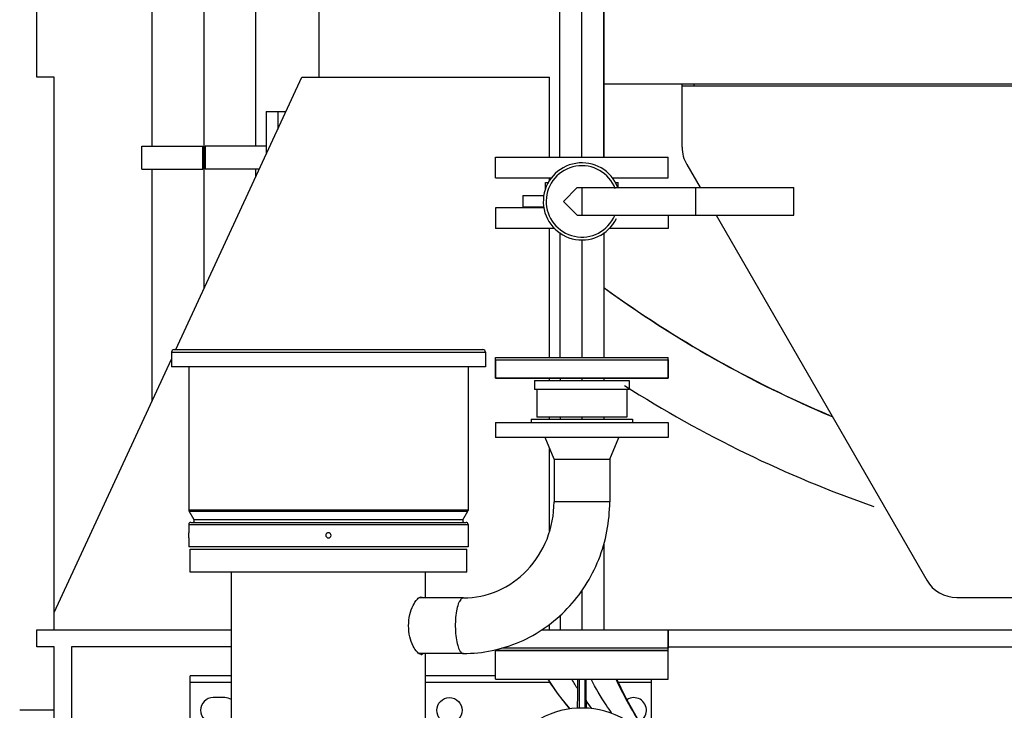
# Model space of a CAD drawing. Header units: millimetres. Extents: x 0 to 1189, y 0 to 841.
# Tile 101 of 136: x 945 to 980, y 559 to 583. Entities that reach past the tile are written whole.
import ezdxf

# ---------------------------------------------------------------- set-up
doc = ezdxf.new("R2010")
doc.units = ezdxf.units.MM
doc.header["$LTSCALE"] = 65.395
doc.linetypes.add('CENTER', pattern=[0.6, 0.375, -0.075, 0.075, -0.075])
for name, color, linetype in [('1907_153200_01_ABL371', 7, 'CONTINUOUS'), ('1907_153200_01_T1_PBL378', 7, 'CONTINUOUS'), ('1907_153200_261214_ABL261', 7, 'CONTINUOUS'), ('1907_153200_53_ABL309', 7, 'CONTINUOUS'), ('1907_153200_53_T1_PBL410', 7, 'CONTINUOUS'), ('1907_153200_54_ABL298', 7, 'CONTINUOUS'), ('1907_153200_54_T1_PBL411', 7, 'CONTINUOUS'), ('1907_153200_55_ABL330', 7, 'CONTINUOUS'), ('1907_153200_55_T2_PBL398', 7, 'CONTINUOUS'), ('1907_153701_05_AC_PBL335', 7, 'CONTINUOUS'), ('1907_153701_05_AC_PBL336', 7, 'CONTINUOUS'), ('1907_153701_33_PBL342', 7, 'CONTINUOUS'), ('1997_000000_TLKGS_MARKETING_ABL300', 7, 'CONTINUOUS'), ('1997_030000_TLKGS_V_ABL301', 7, 'CONTINUOUS'), ('1997_100000_TLKGS_V_ABL302', 7, 'CONTINUOUS'), ('1997_122000_06_SIMPLE1_A_ABL303', 7, 'CONTINUOUS'), ('1997_122000_06_SIMPLE1_T1_A_PBL304', 7, 'CONTINUOUS'), ('22293_KVEM_18_24_PBL264', 7, 'CONTINUOUS'), ('9M32C_GENSET_GENERATOR_ABL307', 7, 'CONTINUOUS'), ('9M32C_GENSET_GENERATOR_T1_PBL308', 7, 'CONTINUOUS'), ('9M32C_GENSET_STD_GRUNDRAHMEN_ABL259', 7, 'CONTINUOUS'), ('9M32C_GENSET_STD_GRUNDRAHMEN_T1_PBL260', 7, 'CONTINUOUS'), ('ARI_ZESA_DN32_PN16_EPDM_ABL324', 7, 'CONTINUOUS'), ('ARI_ZESA_DN32_PN16_T1_EPDM_PBL328', 7, 'CONTINUOUS'), ('ARI_ZESA_DN32_PN16_T2_EPDM_PBL325', 7, 'CONTINUOUS'), ('EN1092-1-01A-DN40-PN16-39_PBL299', 7, 'CONTINUOUS'), ('EN1092-1-01A-DN40-PN16-39_PBL310', 7, 'CONTINUOUS'), ('EN1092-1-01A-DN40-PN16-39_PBL322', 7, 'CONTINUOUS'), ('EN1092-1-01A-DN40-PN16-39_PBL331', 7, 'CONTINUOUS'), ('links_10_VBL258', 7, 'CONTINUOUS')]:
    doc.layers.add(name, color=color, linetype=linetype)

# ---------------------------------------------------------------- blocks, each defined once
blk = doc.blocks.new('9M32C_GENSET_STD_GRUNDRAHMEN_T1_PBL260', base_point=(987.306, 557.98))
at = {"layer": '9M32C_GENSET_STD_GRUNDRAHMEN_T1_PBL260', "color": 7, "linetype": 'Continuous'}
for p, q in [((946.006, 580.78), (946.006, 583.18)), ((955.806, 580.78), (955.806, 583.18)), ((946.606, 580.78), (946.006, 580.78)), ((946.606, 561.58), (946.606, 580.78)), ((950.827, 571.31), (955.206, 580.78)), ((955.206, 580.78), (963.806, 580.78)), ((963.806, 578), (963.806, 580.78)), ((963.806, 577.179), (963.806, 577.28)), ((963.806, 571.04), (963.806, 575.52)), ((946.606, 562.18), (950.676, 570.983)), ((963.806, 570.24), (963.806, 570.32)), ((963.806, 568.9), (963.806, 568.96)), ((963.806, 565.014), (963.806, 567.87)), ((963.806, 561.58), (963.806, 561.767)), ((946.006, 561.58), (952.76, 561.58)), ((946.006, 560.98), (946.006, 561.58)), ((967.926, 561.58), (982.832, 561.58)), ((946.606, 560.98), (946.006, 560.98)), ((946.606, 534.98), (946.606, 560.98)), ((952.76, 560.98), (947.206, 560.98)), ((947.206, 560.98), (947.206, 534.98)), ((967.926, 560.98), (983.113, 560.98)), ((946.606, 558.78), (945.406, 558.78))]:
    blk.add_line(p, q, dxfattribs=at)
blk = doc.blocks.new('9M32C_GENSET_STD_GRUNDRAHMEN_ABL259', base_point=(987.306, 557.98))
at = {"layer": '9M32C_GENSET_STD_GRUNDRAHMEN_T1_PBL260'}
blk.add_blockref('9M32C_GENSET_STD_GRUNDRAHMEN_T1_PBL260', (987.306, 557.98), dxfattribs=at)
blk = doc.blocks.new('22293_KVEM_18_24_PBL264', base_point=(959.301, 554.525))
at = {"layer": '22293_KVEM_18_24_PBL264', "color": 9, "linetype": 'Continuous'}
for p, q in [((950.766, 571.31), (961.486, 571.31)), ((950.676, 571.22), (961.576, 571.22)), ((965.891, 566.02), (963.959, 566.02)), ((960.976, 565.735), (951.276, 565.735)), ((951.285, 565.7), (960.967, 565.7)), ((951.276, 565.24), (960.976, 565.24)), ((960.794, 565.4), (951.458, 565.4)), ((951.326, 559.76), (952.76, 559.76)), ((959.492, 559.76), (963.806, 559.76)), ((966.183, 559.76), (967.326, 559.76))]:
    blk.add_line(p, q, dxfattribs=at)
at = {"layer": '22293_KVEM_18_24_PBL264', "color": 6, "linetype": 'Continuous'}
for p, q in [((950.676, 571.22), (950.676, 570.71)), ((961.576, 571.22), (961.576, 570.71)), ((961.925, 570.96), (967.925, 570.96)), ((961.925, 570.96), (961.925, 570.32)), ((967.925, 570.96), (967.925, 570.32)), ((961.576, 570.71), (950.676, 570.71)), ((951.276, 570.71), (951.276, 565.735)), ((960.976, 570.71), (960.976, 565.735)), ((967.925, 570.32), (961.925, 570.32)), ((963.285, 570.24), (963.285, 569.92)), ((966.565, 570.24), (966.565, 569.92)), ((966.565, 569.92), (963.285, 569.92)), ((963.365, 569.92), (963.365, 568.96)), ((966.485, 569.92), (966.485, 568.96)), ((963.165, 568.9), (966.685, 568.9)), ((963.165, 568.9), (963.165, 568.78)), ((966.685, 568.9), (966.685, 568.78)), ((961.925, 568.78), (967.925, 568.78)), ((961.925, 568.78), (961.925, 568.26)), ((967.925, 568.78), (967.925, 568.26)), ((967.925, 568.26), (961.925, 568.26)), ((963.959, 567.5), (963.645, 568.26)), ((965.891, 567.5), (966.205, 568.26)), ((963.959, 567.5), (965.891, 567.5)), ((963.959, 567.5), (963.959, 566.02)), ((965.891, 567.5), (965.891, 566.02)), ((951.276, 565.735), (951.278, 565.717)), ((951.278, 565.717), (951.285, 565.7)), ((951.458, 565.4), (951.285, 565.7)), ((960.794, 565.4), (960.967, 565.7)), ((960.974, 565.717), (960.967, 565.7)), ((960.976, 565.735), (960.974, 565.717)), ((951.276, 565.24), (951.276, 564.95)), ((951.346, 565.31), (960.906, 565.31)), ((960.976, 565.24), (960.976, 564.95)), ((951.276, 564.77), (951.276, 564.46)), ((960.976, 564.95), (960.976, 564.938)), ((960.976, 564.782), (960.976, 564.77)), ((960.976, 564.77), (960.976, 564.46)), ((960.976, 564.46), (951.276, 564.46)), ((951.326, 564.38), (960.926, 564.38)), ((951.326, 563.58), (951.326, 564.38)), ((960.926, 563.58), (960.926, 564.38)), ((960.926, 563.58), (951.326, 563.58)), ((952.76, 540.68), (952.76, 563.58)), ((959.492, 562.686), (959.492, 563.58)), ((960.811, 562.686), (959.265, 562.686)), ((963.53, 561.58), (967.926, 561.58)), ((967.926, 561.58), (967.926, 560.94)), ((960.811, 560.754), (959.265, 560.754)), ((959.492, 543.056), (959.492, 560.754)), ((967.926, 560.86), (961.926, 560.86)), ((961.926, 559.86), (961.926, 560.86)), ((967.926, 560.94), (962.146, 560.94)), ((967.926, 559.86), (967.926, 560.86)), ((952.76, 559.98), (951.326, 559.98)), ((951.326, 557.38), (951.326, 559.98)), ((961.926, 559.98), (959.492, 559.98)), ((961.926, 559.86), (967.926, 559.86)), ((964.826, 559.86), (964.826, 558.858)), ((965.026, 559.86), (965.026, 558.858)), ((967.326, 559.86), (967.326, 557.866)), ((952.526, 559.22), (952.126, 559.22)), ((965.071, 558.857), (965.071, 558.855))]:
    blk.add_line(p, q, dxfattribs=at)
at = {"layer": '22293_KVEM_18_24_PBL264', "color": 2, "linetype": 'Continuous'}
for p, q in [((963.285, 570.24), (966.565, 570.24)), ((966.485, 568.96), (963.365, 568.96)), ((951.276, 564.944), (951.276, 564.95)), ((951.276, 564.776), (951.276, 564.77))]:
    blk.add_line(p, q, dxfattribs=at)
at = {"layer": '22293_KVEM_18_24_PBL264', "color": 6, "linetype": 'Continuous'}
for points in [[(963.738, 559.86), (964.063, 559.38), (964.263, 559.119), (964.502, 558.828)], [(967.032, 558.186), (966.749, 558.68), (966.436, 559.237), (966.135, 559.86)]]:
    blk.add_lwpolyline(points, dxfattribs=at)
blk.add_circle((960.326, 558.78), 0.44, dxfattribs=at)
for centre, radius, start, end in [((950.766, 571.22), 0.09, 90, 180), ((961.486, 571.22), 0.09, 0, 90), ((951.346, 565.24), 0.07, 90, 180), ((951.406, 565.37), 0.06, 270, 29.8824), ((960.846, 565.37), 0.06, 150.1176, 270), ((960.906, 565.24), 0.07, 0, 90), ((965.825, 564.86), 4.85, 179.0809, 180.9191), ((899.865, 560.103), 64.921, 359.48071, 359.78518), ((1030.884, 559.669), 65.818, 179.83407, 180.49822), ((952.126, 558.78), 0.44, 90, 270), ((952.526, 558.78), 0.44, 58.7519, 90), ((1003.404, 559.428), 38.337, 180.4945, 180.854), ((966.726, 558.78), 0.44, 295.0839, 122.9613), ((964.926, 555.86), 3, 59.7464, 119.0135)]:
    blk.add_arc(centre, radius, start, end, dxfattribs=at)
at = {"layer": '22293_KVEM_18_24_PBL264', "color": 2, "linetype": 'Continuous'}
for centre, radius, start, end in [((946.426, 564.86), 4.851, 359.0095, 0.99), ((956.126, 564.86), 0.0901, 147.2933, 182.4297), ((956.126, 564.86), 0.0899, 182.4286, 186.6789), ((956.127, 564.86), 0.0906, 186.7382, 205.06), ((956.126, 564.86), 0.0898, 205.1192, 207.8856), ((956.126, 564.86), 0.0906, 207.944, 226.2853), ((956.126, 564.86), 0.0903, 133.9056, 147.2642), ((956.126, 564.86), 0.0898, 131.9915, 133.8843), ((956.126, 564.86), 0.0898, 226.3452, 228.7474), ((956.126, 564.86), 0.0904, 117.6462, 131.964), ((956.126, 564.861), 0.0907, 228.8183, 248.2756), ((956.126, 564.86), 0.0901, 110.7781, 117.6195), ((956.126, 564.86), 0.0898, 248.3465, 249.0488), ((956.126, 564.86), 0.09, 62.7822, 69.208), ((956.126, 564.86), 0.0898, 290.8558, 292.1932), ((956.126, 564.861), 0.0906, 292.2585, 311.2419), ((956.126, 564.86), 0.0904, 48.0553, 62.7533), ((956.126, 564.86), 0.0898, 311.3081, 313.9344), ((956.126, 564.86), 0.0898, 46.2378, 48.0252), ((956.126, 564.86), 0.0903, 32.7384, 46.2158), ((956.125, 564.86), 0.0906, 313.9936, 332.3022), ((956.126, 564.86), 0.0901, 357.6089, 32.7086), ((956.126, 564.86), 0.0898, 332.3606, 335.0514), ((956.125, 564.86), 0.0906, 335.1114, 353.5252), ((956.126, 564.86), 0.0899, 353.5854, 357.6098)]:
    blk.add_arc(centre, radius, start, end, dxfattribs=at)
at = {"layer": '22293_KVEM_18_24_PBL264', "color": 9, "linetype": 'Continuous'}
blk.add_arc((979.809, 569.666), 18.138, 215.6397, 216.6374, dxfattribs=at)
at = {"layer": '22293_KVEM_18_24_PBL264', "color": 6, "linetype": 'Continuous'}
for points, knots in [([(963.022, 563.647), (963.318, 563.957), (963.796, 564.709), (963.959, 565.583), (963.959, 566.02)], [0, 0, 0, 0, 0.495231, 1, 1, 1, 1]), ([(964.418, 562.312), (964.884, 562.799), (965.634, 563.973), (965.891, 565.34), (965.891, 566.02)], [0, 0, 0, 0, 0.498033, 1, 1, 1, 1]), ([(960.811, 562.686), (961.217, 562.686), (962.046, 562.859), (962.735, 563.348), (963.022, 563.647)], [0, 0, 0, 0, 0.494641, 1, 1, 1, 1]), ([(959.346, 560.72), (959.295, 560.72), (959.175, 560.821), (959.048, 561.031), (958.936, 561.348), (958.895, 561.72), (958.936, 562.092), (959.048, 562.409), (959.175, 562.619), (959.295, 562.72), (959.346, 562.72)], [0, 0, 0, 0, 0.067119, 0.181006, 0.330946, 0.500001, 0.669056, 0.818997, 0.932883, 1, 1, 1, 1]), ([(959.346, 562.72), (959.364, 562.72), (959.39, 562.71), (959.407, 562.692), (959.412, 562.686)], [0, 0, 0, 0, 0.726532, 1, 1, 1, 1]), ([(960.811, 560.754), (961.477, 560.754), (962.828, 561.033), (963.954, 561.827), (964.418, 562.312)], [0, 0, 0, 0, 0.498002, 1, 1, 1, 1]), ([(959.346, 560.72), (959.363, 560.72), (959.388, 560.729), (959.404, 560.746), (959.409, 560.75)], [0, 0, 0, 0, 0.72975, 1, 1, 1, 1]), ([(967.018, 558.199), (966.939, 558.337), (966.621, 558.88), (966.302, 559.427), (966.117, 559.86)], [0, 0, 0, 0, 0.252341, 1, 1, 1, 1]), ([(964.771, 558.849), (964.773, 558.9), (964.78, 559.122), (964.783, 559.344), (964.784, 559.515)], [0, 0, 0, 0, 0.228894, 1, 1, 1, 1])]:
    blk.add_open_spline(points, degree=3, knots=knots, dxfattribs=at)
at = {"layer": '22293_KVEM_18_24_PBL264', "color": 2, "linetype": 'Continuous'}
for points in [[(956.126, 564.95), (956.115, 564.95), (956.104, 564.948), (956.094, 564.944)], [(956.094, 564.776), (956.104, 564.772), (956.115, 564.77), (956.126, 564.77)], [(956.158, 564.944), (956.148, 564.948), (956.137, 564.95), (956.126, 564.95)], [(956.126, 564.77), (956.137, 564.77), (956.148, 564.772), (956.158, 564.776)]]:
    blk.add_open_spline(points, degree=3, dxfattribs=at)
at = {"layer": '22293_KVEM_18_24_PBL264', "color": 9, "linetype": 'Continuous'}
for points, knots in [([(960.811, 562.686), (960.775, 562.686), (960.718, 562.641), (960.67, 562.561), (960.614, 562.428), (960.564, 562.216), (960.531, 561.925), (960.527, 561.612), (960.551, 561.311), (960.601, 561.054), (960.655, 560.905), (960.691, 560.847)], [0, 0, 0, 0, 0.055451, 0.096265, 0.147027, 0.275622, 0.430869, 0.597332, 0.7579, 0.896325, 1, 1, 1, 1]), ([(960.691, 560.847), (960.699, 560.833), (960.728, 560.791), (960.776, 560.754), (960.811, 560.754)], [0, 0, 0, 0, 0.319227, 1, 1, 1, 1]), ([(964.51, 558.828), (964.441, 558.912), (964.173, 559.243), (963.919, 559.587), (963.755, 559.86)], [0, 0, 0, 0, 0.254575, 1, 1, 1, 1]), ([(965.967, 558.674), (965.901, 558.771), (965.643, 559.155), (965.397, 559.55), (965.243, 559.86)], [0, 0, 0, 0, 0.253729, 1, 1, 1, 1])]:
    blk.add_open_spline(points, degree=3, knots=knots, dxfattribs=at)
blk.add_open_spline([(964.784, 559.515), (964.712, 559.628), (964.644, 559.743), (964.58, 559.86)], degree=3, dxfattribs=at)
blk = doc.blocks.new('EN1092-1-01A-DN40-PN16-39_PBL299', base_point=(964.926, 561.22))
at = {"layer": 'EN1092-1-01A-DN40-PN16-39_PBL299', "color": 7, "linetype": 'Continuous'}
for p, q in [((963.53, 561.58), (967.926, 561.58)), ((967.926, 560.86), (967.926, 561.58)), ((961.926, 560.86), (961.926, 560.889)), ((961.926, 560.86), (967.926, 560.86))]:
    blk.add_line(p, q, dxfattribs=at)
blk = doc.blocks.new('1907_153200_54_T1_PBL411', base_point=(964.926, 573.22))
at = {"layer": '1907_153200_54_T1_PBL411', "color": 7, "linetype": 'Continuous'}
for p, q in [((965.686, 584.86), (965.686, 578)), ((965.686, 575.379), (965.686, 571.04)), ((964.166, 570.32), (964.166, 570.24)), ((965.686, 570.32), (965.686, 570.24)), ((964.166, 568.96), (964.166, 568.9)), ((965.686, 568.96), (965.686, 568.9)), ((965.686, 564.557), (965.686, 561.58)), ((964.166, 562.07), (964.166, 561.58))]:
    blk.add_line(p, q, dxfattribs=at)
at = {"layer": '1907_153200_54_T1_PBL411', "color": 2, "linetype": 'CENTER'}
for p, q in [((964.926, 570.32), (964.926, 570.24)), ((964.926, 568.96), (964.926, 568.9)), ((964.926, 562.933), (964.926, 561.58))]:
    blk.add_line(p, q, dxfattribs=at)
blk = doc.blocks.new('1907_153200_54_ABL298', base_point=(964.926, 573.22))
at = {"layer": '1907_153200_54_T1_PBL411'}
blk.add_blockref('1907_153200_54_T1_PBL411', (964.926, 573.22), dxfattribs=at)
at = {"layer": 'EN1092-1-01A-DN40-PN16-39_PBL299'}
blk.add_blockref('EN1092-1-01A-DN40-PN16-39_PBL299', (964.926, 561.22), dxfattribs=at)
blk = doc.blocks.new('EN1092-1-01A-DN40-PN16-39_PBL310', base_point=(964.925, 570.68))
at = {"layer": 'EN1092-1-01A-DN40-PN16-39_PBL310', "color": 7, "linetype": 'Continuous'}
for p, q in [((961.925, 571.04), (967.925, 571.04)), ((961.925, 570.32), (961.925, 571.04)), ((967.925, 570.32), (967.925, 571.04)), ((961.925, 570.32), (967.925, 570.32))]:
    blk.add_line(p, q, dxfattribs=at)
blk = doc.blocks.new('EN1092-1-01A-DN40-PN16-39_PBL322', base_point=(964.925, 575.88))
at = {"layer": 'EN1092-1-01A-DN40-PN16-39_PBL322', "color": 7, "linetype": 'Continuous'}
for p, q in [((963.603, 576.24), (961.925, 576.24)), ((961.925, 576.24), (961.925, 575.52)), ((967.925, 575.98), (967.925, 575.52)), ((963.982, 575.52), (961.925, 575.52)), ((967.925, 575.52), (965.868, 575.52))]:
    blk.add_line(p, q, dxfattribs=at)
blk = doc.blocks.new('1907_153200_53_T1_PBL410', base_point=(964.925, 573.209))
at = {"layer": '1907_153200_53_T1_PBL410', "color": 7, "linetype": 'Continuous'}
for p, q in [((964.165, 575.378), (964.165, 571.04)), ((965.685, 575.378), (965.685, 571.04))]:
    blk.add_line(p, q, dxfattribs=at)
at = {"layer": '1907_153200_53_T1_PBL410', "color": 2, "linetype": 'CENTER'}
blk.add_line((964.925, 575.125), (964.925, 571.04), dxfattribs=at)
blk = doc.blocks.new('1907_153200_53_ABL309', base_point=(964.925, 573.28))
at = {"layer": '1907_153200_53_T1_PBL410'}
blk.add_blockref('1907_153200_53_T1_PBL410', (964.925, 573.209), dxfattribs=at)
at = {"layer": 'EN1092-1-01A-DN40-PN16-39_PBL310'}
blk.add_blockref('EN1092-1-01A-DN40-PN16-39_PBL310', (964.925, 570.68), dxfattribs=at)
at = {"layer": 'EN1092-1-01A-DN40-PN16-39_PBL322'}
blk.add_blockref('EN1092-1-01A-DN40-PN16-39_PBL322', (964.925, 575.88), dxfattribs=at)
blk = doc.blocks.new('ARI_ZESA_DN32_PN16_T2_EPDM_PBL325', base_point=(968.285, 576.46))
at = {"layer": 'ARI_ZESA_DN32_PN16_T2_EPDM_PBL325', "color": 7, "linetype": 'Continuous'}
for p, q in [((964.765, 576.94), (964.285, 576.46)), ((964.765, 576.94), (972.285, 576.94)), ((964.925, 576.94), (964.925, 575.98)), ((968.885, 575.98), (968.885, 576.94)), ((972.285, 575.98), (972.285, 576.94)), ((964.285, 576.46), (964.765, 575.98)), ((964.765, 575.98), (972.285, 575.98))]:
    blk.add_line(p, q, dxfattribs=at)
blk = doc.blocks.new('ARI_ZESA_DN32_PN16_T1_EPDM_PBL328', base_point=(964.568, 576.46))
at = {"layer": 'ARI_ZESA_DN32_PN16_T1_EPDM_PBL328', "color": 7, "linetype": 'Continuous'}
for p, q in [((963.665, 577.12), (963.776, 577.12)), ((963.665, 576.902), (963.665, 577.12)), ((966.074, 577.12), (966.185, 577.12)), ((966.185, 576.94), (966.185, 577.12)), ((962.871, 576.66), (963.616, 576.66)), ((962.871, 576.66), (962.871, 576.26)), ((963.601, 576.26), (962.871, 576.26))]:
    blk.add_line(p, q, dxfattribs=at)
blk.add_arc((964.925, 576.46), 1.34, 21.1763, 333.4607, dxfattribs=at)
at = {"layer": 'ARI_ZESA_DN32_PN16_T1_EPDM_PBL328', "color": 9, "linetype": 'Continuous'}
blk.add_arc((964.925, 576.46), 1.24, 20.6976, 336.9982, dxfattribs=at)
blk = doc.blocks.new('ARI_ZESA_DN32_PN16_EPDM_ABL324', base_point=(967.578, 576.46))
at = {"layer": 'ARI_ZESA_DN32_PN16_T1_EPDM_PBL328'}
blk.add_blockref('ARI_ZESA_DN32_PN16_T1_EPDM_PBL328', (964.568, 576.46), dxfattribs=at)
at = {"layer": 'ARI_ZESA_DN32_PN16_T2_EPDM_PBL325'}
blk.add_blockref('ARI_ZESA_DN32_PN16_T2_EPDM_PBL325', (968.285, 576.46), dxfattribs=at)
blk = doc.blocks.new('EN1092-1-01A-DN40-PN16-39_PBL331', base_point=(964.925, 577.64))
at = {"layer": 'EN1092-1-01A-DN40-PN16-39_PBL331', "color": 7, "linetype": 'Continuous'}
for p, q in [((961.925, 578), (967.925, 578)), ((961.925, 577.28), (961.925, 578)), ((967.925, 577.28), (967.925, 578)), ((961.925, 577.28), (963.873, 577.28)), ((965.977, 577.28), (967.925, 577.28))]:
    blk.add_line(p, q, dxfattribs=at)
blk = doc.blocks.new('1907_153200_55_T2_PBL398', base_point=(988.86, 597.201))
at = {"layer": '1907_153200_55_T2_PBL398', "color": 7, "linetype": 'Continuous'}
for p, q in [((964.165, 578), (964.165, 599.28)), ((965.685, 578), (965.685, 599.28))]:
    blk.add_line(p, q, dxfattribs=at)
at = {"layer": '1907_153200_55_T2_PBL398', "color": 2, "linetype": 'CENTER'}
blk.add_line((964.925, 578), (964.925, 599.28), dxfattribs=at)
blk = doc.blocks.new('1907_153200_55_ABL330', base_point=(987.824, 597.775))
at = {"layer": '1907_153200_55_T2_PBL398'}
blk.add_blockref('1907_153200_55_T2_PBL398', (988.86, 597.201), dxfattribs=at)
at = {"layer": 'EN1092-1-01A-DN40-PN16-39_PBL331'}
blk.add_blockref('EN1092-1-01A-DN40-PN16-39_PBL331', (964.925, 577.64), dxfattribs=at)
blk = doc.blocks.new('1907_153701_05_AC_PBL335', base_point=(952.906, 577.98))
at = {"layer": '1907_153701_05_AC_PBL335', "color": 7, "linetype": 'Continuous'}
for p, q in [((953.966, 578.38), (951.846, 578.38)), ((951.846, 578.38), (951.846, 577.58)), ((953.726, 577.58), (951.846, 577.58))]:
    blk.add_line(p, q, dxfattribs=at)
blk = doc.blocks.new('1907_153701_05_AC_PBL336', base_point=(950.706, 577.98))
at = {"layer": '1907_153701_05_AC_PBL336', "color": 7, "linetype": 'Continuous'}
for p, q in [((949.646, 578.38), (951.766, 578.38)), ((949.646, 577.58), (949.646, 578.38)), ((951.766, 577.58), (951.766, 578.38)), ((949.646, 577.58), (951.766, 577.58))]:
    blk.add_line(p, q, dxfattribs=at)
blk = doc.blocks.new('1907_153701_33_PBL342', base_point=(954.309, 578.839))
at = {"layer": '1907_153701_33_PBL342', "color": 7, "linetype": 'Continuous'}
for p, q in [((953.966, 579.58), (954.651, 579.58)), ((953.966, 579.58), (953.966, 578.098)), ((954.366, 579.58), (954.366, 578.963))]:
    blk.add_line(p, q, dxfattribs=at)
blk = doc.blocks.new('1907_153200_01_T1_PBL378', base_point=(951.806, 605.597))
at = {"layer": '1907_153200_01_T1_PBL378', "color": 7, "linetype": 'Continuous'}
for p, q in [((950.006, 578.38), (950.006, 598.28)), ((953.606, 578.38), (953.606, 598.28)), ((950.006, 569.533), (950.006, 577.58)), ((953.606, 577.32), (953.606, 577.58))]:
    blk.add_line(p, q, dxfattribs=at)
at = {"layer": '1907_153200_01_T1_PBL378', "color": 2, "linetype": 'CENTER'}
blk.add_line((951.806, 573.427), (951.806, 598.28), dxfattribs=at)
blk = doc.blocks.new('1907_153200_01_ABL371', base_point=(951.806, 605.957))
at = {"layer": '1907_153200_01_T1_PBL378'}
blk.add_blockref('1907_153200_01_T1_PBL378', (951.806, 605.597), dxfattribs=at)
blk = doc.blocks.new('1907_153200_261214_ABL261', base_point=(991.506, 613.93))
at = {"layer": '1907_153200_01_ABL371'}
blk.add_blockref('1907_153200_01_ABL371', (951.806, 605.957), dxfattribs=at)
at = {"layer": '1907_153200_53_ABL309'}
blk.add_blockref('1907_153200_53_ABL309', (964.925, 573.28), dxfattribs=at)
at = {"layer": '1907_153200_54_ABL298'}
blk.add_blockref('1907_153200_54_ABL298', (964.926, 573.22), dxfattribs=at)
at = {"layer": '1907_153200_55_ABL330'}
blk.add_blockref('1907_153200_55_ABL330', (987.824, 597.775), dxfattribs=at)
at = {"layer": '1907_153701_05_AC_PBL335'}
blk.add_blockref('1907_153701_05_AC_PBL335', (952.906, 577.98), dxfattribs=at)
at = {"layer": '1907_153701_05_AC_PBL336'}
blk.add_blockref('1907_153701_05_AC_PBL336', (950.706, 577.98), dxfattribs=at)
at = {"layer": '1907_153701_33_PBL342'}
blk.add_blockref('1907_153701_33_PBL342', (954.309, 578.839), dxfattribs=at)
at = {"layer": '22293_KVEM_18_24_PBL264'}
blk.add_blockref('22293_KVEM_18_24_PBL264', (959.301, 554.525), dxfattribs=at)
at = {"layer": 'ARI_ZESA_DN32_PN16_EPDM_ABL324'}
blk.add_blockref('ARI_ZESA_DN32_PN16_EPDM_ABL324', (967.578, 576.46), dxfattribs=at)
blk = doc.blocks.new('1997_122000_06_SIMPLE1_T1_A_PBL304', base_point=(988.726, 572.78))
at = {"layer": '1997_122000_06_SIMPLE1_T1_A_PBL304', "color": 7, "linetype": 'Continuous'}
for p, q in [((965.686, 580.54), (990.49, 580.54)), ((968.406, 578.341), (968.406, 580.54)), ((968.806, 580.54), (968.806, 580.46)), ((988.79, 580.46), (968.406, 580.46)), ((968.567, 577.742), (969.029, 576.94)), ((969.583, 575.98), (976.9, 563.3)), ((977.939, 562.7), (982.308, 562.7))]:
    blk.add_line(p, q, dxfattribs=at)
for centre, start, end in [((969.606, 578.341), 180, 209.986), ((977.939, 563.9), 209.986, 270)]:
    blk.add_arc(centre, 1.2, start, end, dxfattribs=at)
blk = doc.blocks.new('1997_122000_06_SIMPLE1_A_ABL303', base_point=(988.726, 572.78))
at = {"layer": '1997_122000_06_SIMPLE1_T1_A_PBL304'}
blk.add_blockref('1997_122000_06_SIMPLE1_T1_A_PBL304', (988.726, 572.78), dxfattribs=at)
blk = doc.blocks.new('1997_100000_TLKGS_V_ABL302', base_point=(983.506, 617.464))
at = {"layer": '1997_122000_06_SIMPLE1_A_ABL303'}
blk.add_blockref('1997_122000_06_SIMPLE1_A_ABL303', (988.726, 572.78), dxfattribs=at)
blk = doc.blocks.new('1997_030000_TLKGS_V_ABL301', base_point=(991.006, 633.805))
at = {"layer": '1997_100000_TLKGS_V_ABL302'}
blk.add_blockref('1997_100000_TLKGS_V_ABL302', (983.506, 617.464), dxfattribs=at)
blk = doc.blocks.new('1997_000000_TLKGS_MARKETING_ABL300', base_point=(991.006, 643.184))
at = {"layer": '1997_030000_TLKGS_V_ABL301'}
blk.add_blockref('1997_030000_TLKGS_V_ABL301', (991.006, 633.805), dxfattribs=at)
blk = doc.blocks.new('9M32C_GENSET_GENERATOR_T1_PBL308', base_point=(986.85, 625.419))
at = {"layer": '9M32C_GENSET_GENERATOR_T1_PBL308', "color": 7, "linetype": 'Continuous'}
for centre, radius, start, end in [((988.606, 604.773), 38.8, 233.7889, 247.2743), ((988.606, 604.78), 38.8, 233.9369, 247.1106), ((988.606, 604.773), 41.2, 237.3992, 250.7999)]:
    blk.add_arc(centre, radius, start, end, dxfattribs=at)
blk = doc.blocks.new('9M32C_GENSET_GENERATOR_ABL307', base_point=(986.85, 625.419))
at = {"layer": '9M32C_GENSET_GENERATOR_T1_PBL308'}
blk.add_blockref('9M32C_GENSET_GENERATOR_T1_PBL308', (986.85, 625.419), dxfattribs=at)
blk = doc.blocks.new('LINKS_10_VBL258', base_point=(991.324, 626.408))
at = {"layer": '1907_153200_261214_ABL261'}
blk.add_blockref('1907_153200_261214_ABL261', (991.506, 613.93), dxfattribs=at)
at = {"layer": '1997_000000_TLKGS_MARKETING_ABL300'}
blk.add_blockref('1997_000000_TLKGS_MARKETING_ABL300', (991.006, 643.184), dxfattribs=at)
at = {"layer": '9M32C_GENSET_GENERATOR_ABL307'}
blk.add_blockref('9M32C_GENSET_GENERATOR_ABL307', (986.85, 625.419), dxfattribs=at)
at = {"layer": '9M32C_GENSET_STD_GRUNDRAHMEN_ABL259'}
blk.add_blockref('9M32C_GENSET_STD_GRUNDRAHMEN_ABL259', (987.306, 557.98), dxfattribs=at)

msp = doc.modelspace()

# ---------------------------------------------------------------- block references
at = {"layer": 'links_10_VBL258'}
msp.add_blockref('LINKS_10_VBL258', (991.32386, 626.40783), dxfattribs=at)

doc.saveas('drawing.dxf')
